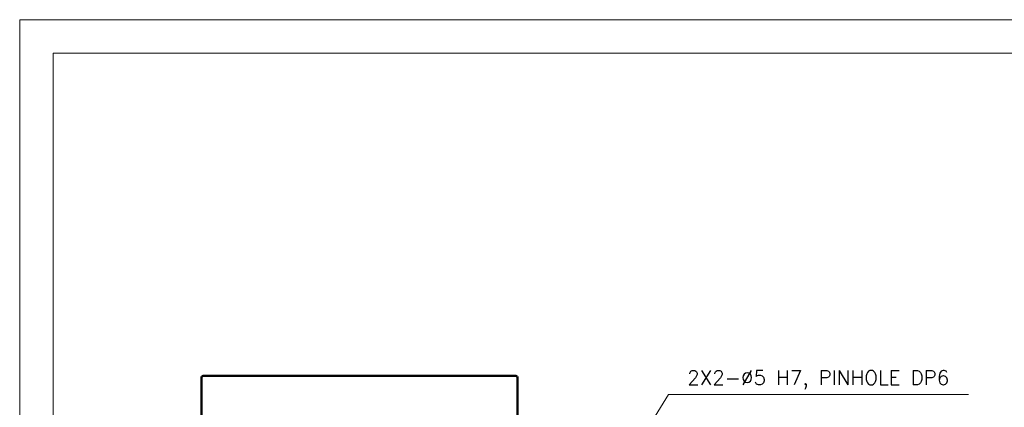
# Model space of a CAD drawing. Header units: millimetres. Extents: x 46891 to 50168, y 6223 to 9676.
# Tile 4 of 7: x 48547 to 49113, y 9452 to 9676. Entities that reach past the tile are written whole.
import ezdxf

# ---------------------------------------------------------------- set-up
doc = ezdxf.new("R2010")
doc.units = ezdxf.units.MM
doc.header["$LTSCALE"] = 0.5
doc.layers.get('0').update_dxf_attribs({"lineweight": 20})
doc.layers.add('외형선(ISO)', color=7, linetype='Continuous', lineweight=50)
doc.styles.add('DSR TEXT', font='romans.shx', dxfattribs={"bigfont": 'whgtxt.shx'})
doc.styles.get("Standard").update_dxf_attribs({"font": 'romans.shx', "bigfont": 'whgtxt.shx'})
doc.dimstyles.new('DSR', dxfattribs={"dimscale": 2, "dimtxt": 3, "dimasz": 3, "dimexe": 0.5, "dimexo": 0.5, "dimgap": 0.5, "dimtad": 1, "dimdsep": 46, "dimtxsty": 'Standard', "dimcen": 2.5, "dimclrd": 4, "dimclre": 4, "dimclrt": 2, "dimadec": 0, "dimazin": 2, "dimtfac": 1, "dimtmove": 0, "dimatfit": 3, "dimfxl": 0, "dimlwd": -1, "dimlwe": -1, "dimarcsym": 0})

# ---------------------------------------------------------------- blocks, each defined once
blk = doc.blocks.new('A$C1C1952E1')
at = {"color": 1}
blk.add_lwpolyline([(0, 0), (420, 0), (420, 297), (0, 297)], close=True, dxfattribs=at)
at = {"color": 3}
blk.add_lwpolyline([(5, 5), (415, 5), (415, 292), (5, 292)], close=True, dxfattribs=at)

msp = doc.modelspace()

# ---------------------------------------------------------------- linework, layer by layer
at = {"layer": '외형선(ISO)'}
for p, q in [((48651.28843, 9469.61113), (48651.28843, 9420.61113)), ((48832.28843, 9470.61113), (48652.28843, 9470.61113)), ((48833.28843, 9420.61113), (48833.28843, 9469.61113))]:
    msp.add_line(p, q, dxfattribs=at)
for centre, start, end in [((48652.28843, 9469.61113), 90, 180), ((48832.28843, 9469.61113), 0, 90)]:
    msp.add_arc(centre, 1, start, end, dxfattribs=at)

# ---------------------------------------------------------------- block references
at = {"xscale": 3.861000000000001, "yscale": 3.861000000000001, "zscale": 3.861000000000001}
msp.add_blockref('A$C1C1952E1', (48546.67132, 8528.99552), dxfattribs=at)

# ---------------------------------------------------------------- texts
at = {"color": 3, "insert": (48930.92763, 9462.81234), "char_height": 8.4, "attachment_point": 7, "style": 'DSR TEXT'}
msp.add_mtext('2X2-%%C5 H7, PINHOLE DP6', dxfattribs=at)

# ---------------------------------------------------------------- leaders
at = {"annotation_type": 0, "has_hookline": 1, "hookline_direction": 0, "text_width": 161.875}
msp.add_leader([(48901.61568, 9429.72972), (48920.12722, 9459.81234), (48927.92763, 9459.81234)], dimstyle='DSR', override={"dimscale": 3, "dimtxt": 2.8, "dimasz": 2.600136, "dimexe": 1, "dimexo": 1.2, "dimgap": 1, "dimdec": 4, "dimtxsty": 'DSR TEXT', "dimclrd": 1, "dimclre": 1, "dimclrt": 3, "dimtdec": 4, "dimtix": 1}, dxfattribs=at)

doc.saveas('drawing.dxf')
